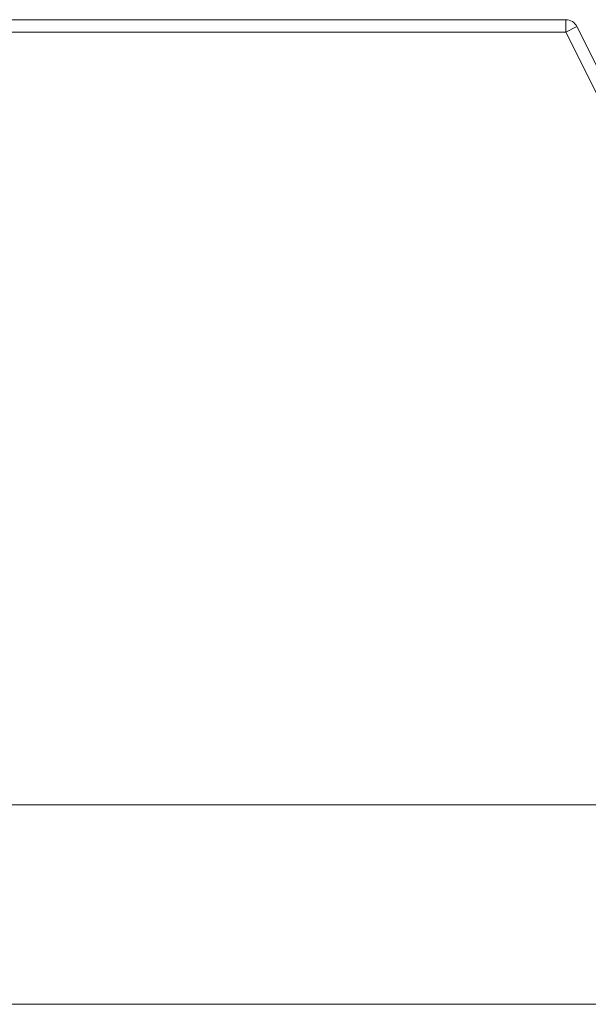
# Model space of a CAD drawing. Header units: inches. Extents: x -35 to 647, y 178 to 608.
# Tile 139 of 234: x 503.49 to 505.77, y 449.28 to 453.23. Entities that reach past the tile are written whole.
import ezdxf

# ---------------------------------------------------------------- set-up
doc = ezdxf.new("R2010")
doc.units = ezdxf.units.IN
doc.header["$MEASUREMENT"] = 0
doc.layers.add('1', color=7, linetype='Continuous')

# ---------------------------------------------------------------- blocks, each defined once
blk = doc.blocks.new('block 1892')
at = {"layer": '1', "color": 155, "lineweight": 18, "true_color": 0x4c7299}
blk.add_lwpolyline([(502.1762, 450.0818), (507.1762, 450.0818)], dxfattribs=at)
blk = doc.blocks.new('block 1950')
at = {"layer": '1', "color": 155, "lineweight": 18, "true_color": 0x4c7299}
blk.add_lwpolyline([(502.2081, 453.2318), (505.6772, 453.2318)], dxfattribs=at)
blk = doc.blocks.new('block 1951')
at = {"layer": '1', "color": 155, "lineweight": 13, "true_color": 0x4c7299}
blk.add_lwpolyline([(505.6772, 453.2318), (505.6772, 453.1818)], dxfattribs=at)
blk = doc.blocks.new('block 1952')
at = {"layer": '1', "color": 155, "lineweight": 13, "true_color": 0x4c7299}
blk.add_lwpolyline([(505.6772, 453.1818), (502.2383, 453.1818)], dxfattribs=at)
blk = doc.blocks.new('block 1965')
at = {"layer": '1', "color": 155, "lineweight": 13, "true_color": 0x4c7299}
blk.add_lwpolyline([(505.6772, 453.1818), (505.7219, 453.2041)], dxfattribs=at)
blk = doc.blocks.new('block 1968')
at = {"layer": '1', "color": 155, "lineweight": 13, "true_color": 0x4c7299}
blk.add_lwpolyline([(506.6106, 451.315), (505.6772, 453.1818)], dxfattribs=at)
blk = doc.blocks.new('block 1969')
at = {"layer": '1', "color": 155, "lineweight": 18, "true_color": 0x4c7299}
blk.add_lwpolyline([(505.7219, 453.2041), (506.6553, 451.3373)], dxfattribs=at)
blk = doc.blocks.new('block 2267')
at = {"layer": '1', "color": 18, "lineweight": 13, "true_color": 0x4c0000}
blk.add_lwpolyline([(518.5645, 449.2818), (409.6775, 449.2818)], dxfattribs=at)
blk = doc.blocks.new('block 2270')
at = {"layer": '1', "color": 18, "lineweight": 13, "true_color": 0x4c0000}
blk.add_lwpolyline([(507.2954, 449.2818), (504.2351, 449.2818)], dxfattribs=at)
blk = doc.blocks.new('block 2290')
at = {"layer": '1', "color": 18, "lineweight": 13, "true_color": 0x4c0000}
blk.add_lwpolyline([(507.2954, 449.2818), (504.2351, 449.2818)], dxfattribs=at)
blk = doc.blocks.new('block 2299')
at = {"layer": '1', "color": 18, "lineweight": 13, "true_color": 0x4c0000}
blk.add_lwpolyline([(518.5645, 449.2818), (409.6775, 449.2818)], dxfattribs=at)
blk = doc.blocks.new('block 2358')
at = {"layer": '1', "color": 18, "lineweight": 13, "true_color": 0x4c0000}
blk.add_lwpolyline([(398.3388, 449.2818), (529.9032, 449.2818)], dxfattribs=at)
blk = doc.blocks.new('block 2362')
at = {"layer": '1', "color": 18, "lineweight": 13, "true_color": 0x4c0000}
blk.add_lwpolyline([(507.2954, 449.2818), (504.2351, 449.2818)], dxfattribs=at)
blk = doc.blocks.new('block 2404')
at = {"layer": '1', "color": 18, "lineweight": 13, "true_color": 0x4c0000}
blk.add_lwpolyline([(398.3388, 449.2818), (529.9032, 449.2818)], dxfattribs=at)
blk = doc.blocks.new('block 2412')
at = {"layer": '1', "color": 18, "lineweight": 13, "true_color": 0x4c0000}
blk.add_lwpolyline([(507.2954, 449.2818), (504.2351, 449.2818)], dxfattribs=at)
blk = doc.blocks.new('block 5285')
at = {"layer": '1', "color": 155, "lineweight": 18, "true_color": 0x4c7299}
blk.add_open_spline([(505.6772, 453.2318), (505.6962, 453.2318), (505.7135, 453.2211), (505.7219, 453.2041)], degree=3, dxfattribs=at)
blk = doc.blocks.new('block 6349')
at = {"layer": '1', "color": 155, "lineweight": 18, "true_color": 0x4c7299}
blk.add_lwpolyline([(518.5645, 449.2818), (409.6775, 449.2818)], dxfattribs=at)
blk = doc.blocks.new('block 6374')
at = {"layer": '1', "color": 18, "lineweight": 13, "true_color": 0x4c0000}
blk.add_lwpolyline([(421.0712, 449.2818), (458.4759, 449.2818), (495.8805, 449.2818), (514.5828, 449.2818), (523.934, 449.2818), (528.6096, 449.2818), (531.6836, 449.2818), (533.885, 449.2818), (534.8108, 449.2818), (539.4863, 449.2818), (548.4438, 449.2818), (547.3464, 449.2818), (537.9953, 449.2818), (530.3949, 449.2818), (516.2418, 449.2818), (441.4325, 449.2818), (422.7302, 449.2818)], dxfattribs=at)
blk = doc.blocks.new('block 6377')
at = {"layer": '1', "color": 18, "lineweight": 13, "true_color": 0x4c0000}
blk.add_lwpolyline([(421.0712, 449.2818), (458.4759, 449.2818), (495.8805, 449.2818), (514.5828, 449.2818), (523.934, 449.2818), (528.6096, 449.2818), (531.6836, 449.2818), (533.885, 449.2818), (534.8108, 449.2818), (539.4863, 449.2818), (548.4438, 449.2818), (547.3464, 449.2818), (537.9953, 449.2818), (530.3949, 449.2818), (516.2418, 449.2818), (441.4325, 449.2818), (422.7302, 449.2818)], dxfattribs=at)
blk = doc.blocks.new('block 6382')
at = {"layer": '1', "color": 18, "lineweight": 13, "true_color": 0x4c0000}
blk.add_open_spline([(507.5954, 449.2818), (507.4186, 449.2818), (507.2419, 449.2818), (507.0652, 449.2818), (507.0294, 449.2818), (506.9937, 449.2818), (506.958, 449.2818), (506.0503, 449.2818), (505.1427, 449.2818), (504.2351, 449.2818), (504.1385, 449.2818), (504.0419, 449.2818), (503.9453, 449.2818), (504.0419, 449.2818), (504.1385, 449.2818), (504.2351, 449.2818), (505.1427, 449.2818), (506.0503, 449.2818), (506.958, 449.2818), (506.9937, 449.2818), (507.0294, 449.2818), (507.0652, 449.2818), (507.2419, 449.2818), (507.4186, 449.2818), (507.5954, 449.2818), (507.3954, 449.2818), (507.1954, 449.2818), (506.9953, 449.2818), (507.1954, 449.2818), (507.3954, 449.2818), (507.5954, 449.2818)], degree=3, knots=[0, 0, 0, 0, 1, 1, 1, 2, 2, 2, 3, 3, 3, 4, 4, 4, 5, 5, 5, 6, 6, 6, 7, 7, 7, 8, 8, 8, 9, 9, 9, 10, 10, 10, 10], dxfattribs=at)
blk = doc.blocks.new('block 6383')
at = {"layer": '1', "color": 18, "lineweight": 13, "true_color": 0x4c0000}
blk.add_open_spline([(507.5954, 449.2818), (507.4186, 449.2818), (507.2419, 449.2818), (507.0652, 449.2818), (507.0294, 449.2818), (506.9937, 449.2818), (506.958, 449.2818), (506.0503, 449.2818), (505.1427, 449.2818), (504.2351, 449.2818), (504.1385, 449.2818), (504.0419, 449.2818), (503.9453, 449.2818), (504.0419, 449.2818), (504.1385, 449.2818), (504.2351, 449.2818), (505.1427, 449.2818), (506.0503, 449.2818), (506.958, 449.2818), (506.9937, 449.2818), (507.0294, 449.2818), (507.0652, 449.2818), (507.2419, 449.2818), (507.4186, 449.2818), (507.5954, 449.2818), (507.3954, 449.2818), (507.1954, 449.2818), (506.9953, 449.2818), (507.1954, 449.2818), (507.3954, 449.2818), (507.5954, 449.2818)], degree=3, knots=[0, 0, 0, 0, 1, 1, 1, 2, 2, 2, 3, 3, 3, 4, 4, 4, 5, 5, 5, 6, 6, 6, 7, 7, 7, 8, 8, 8, 9, 9, 9, 10, 10, 10, 10], dxfattribs=at)
blk = doc.blocks.new('block 6533')
at = {"layer": '1', "color": 18, "lineweight": 13, "true_color": 0x4c0000}
blk.add_open_spline([(507.5954, 449.2818), (507.4186, 449.2818), (507.2419, 449.2818), (507.0652, 449.2818), (507.0294, 449.2818), (506.9937, 449.2818), (506.958, 449.2818), (506.0503, 449.2818), (505.1427, 449.2818), (504.2351, 449.2818), (504.1385, 449.2818), (504.0419, 449.2818), (503.9453, 449.2818), (504.0419, 449.2818), (504.1385, 449.2818), (504.2351, 449.2818), (505.1427, 449.2818), (506.0503, 449.2818), (506.958, 449.2818), (506.9937, 449.2818), (507.0294, 449.2818), (507.0652, 449.2818), (507.2419, 449.2818), (507.4186, 449.2818), (507.5954, 449.2818), (507.3954, 449.2818), (507.1954, 449.2818), (506.9953, 449.2818), (507.1954, 449.2818), (507.3954, 449.2818), (507.5954, 449.2818)], degree=3, knots=[0, 0, 0, 0, 1, 1, 1, 2, 2, 2, 3, 3, 3, 4, 4, 4, 5, 5, 5, 6, 6, 6, 7, 7, 7, 8, 8, 8, 9, 9, 9, 10, 10, 10, 10], dxfattribs=at)
blk = doc.blocks.new('block 6615')
at = {"layer": '1', "color": 18, "lineweight": 13, "true_color": 0x4c0000}
blk.add_open_spline([(507.5954, 449.2818), (507.4186, 449.2818), (507.2419, 449.2818), (507.0652, 449.2818), (507.0294, 449.2818), (506.9937, 449.2818), (506.958, 449.2818), (506.0503, 449.2818), (505.1427, 449.2818), (504.2351, 449.2818), (504.1385, 449.2818), (504.0419, 449.2818), (503.9453, 449.2818), (504.0419, 449.2818), (504.1385, 449.2818), (504.2351, 449.2818), (505.1427, 449.2818), (506.0503, 449.2818), (506.958, 449.2818), (506.9937, 449.2818), (507.0294, 449.2818), (507.0652, 449.2818), (507.2419, 449.2818), (507.4186, 449.2818), (507.5954, 449.2818), (507.3954, 449.2818), (507.1954, 449.2818), (506.9953, 449.2818), (507.1954, 449.2818), (507.3954, 449.2818), (507.5954, 449.2818)], degree=3, knots=[0, 0, 0, 0, 1, 1, 1, 2, 2, 2, 3, 3, 3, 4, 4, 4, 5, 5, 5, 6, 6, 6, 7, 7, 7, 8, 8, 8, 9, 9, 9, 10, 10, 10, 10], dxfattribs=at)
blk = doc.blocks.new('block 6656')
at = {"layer": '1', "color": 18, "lineweight": 13, "true_color": 0x4c0000}
blk.add_open_spline([(504.5318, 449.2818), (504.4705, 449.2818), (504.4093, 449.2818), (504.3481, 449.2818), (504.0761, 449.2818), (503.8041, 449.2818), (503.5322, 449.2818), (503.5934, 449.2818), (503.6547, 449.2818), (503.716, 449.2818), (503.9879, 449.2818), (504.2598, 449.2818), (504.5318, 449.2818)], degree=3, knots=[0, 0, 0, 0, 1, 1, 1, 2, 2, 2, 3, 3, 3, 4, 4, 4, 4], dxfattribs=at)
blk = doc.blocks.new('block 6657')
at = {"layer": '1', "color": 18, "lineweight": 13, "true_color": 0x4c0000}
blk.add_open_spline([(505.0831, 449.2818), (505.3477, 449.2818), (505.6123, 449.2818), (505.877, 449.2818), (506.0509, 449.2818), (506.2248, 449.2818), (506.3988, 449.2818), (506.1342, 449.2818), (505.8697, 449.2818), (505.6052, 449.2818), (505.9481, 449.2818), (506.291, 449.2818), (506.634, 449.2818), (506.9374, 449.2818), (507.2408, 449.2818), (507.5442, 449.2818), (507.5895, 449.2818), (507.6105, 449.2818), (507.6058, 449.2818), (507.6033, 449.2818), (507.4757, 449.2818), (507.2887, 449.2818), (506.6, 449.2818), (505.9113, 449.2818), (505.2227, 449.2818), (505.0781, 449.2818), (504.9336, 449.2818), (504.7891, 449.2818), (504.7401, 449.2818), (504.6911, 449.2818), (504.6421, 449.2818), (504.5612, 449.2818), (504.4803, 449.2818), (504.3995, 449.2818), (504.0589, 449.2818), (503.7183, 449.2818), (503.3778, 449.2818), (503.466, 449.2818), (503.5542, 449.2818), (503.6424, 449.2818), (503.5333, 449.2818), (503.4243, 449.2818), (503.3153, 449.2818), (503.2695, 449.2818), (503.2238, 449.2818), (503.1788, 449.2818), (503.0861, 449.2818), (503.0046, 449.2818), (502.9452, 449.2818), (502.8974, 449.2818), (502.8614, 449.2818), (502.8385, 449.2818), (502.7024, 449.2818), (502.5663, 449.2818), (502.4302, 449.2818), (502.3786, 449.2818), (502.421, 449.2818), (502.5404, 449.2818), (502.6339, 449.2818), (502.7448, 449.2818), (502.8595, 449.2818), (503.6007, 449.2818), (504.3419, 449.2818), (505.0831, 449.2818)], degree=3, knots=[0, 0, 0, 0, 1, 1, 1, 2, 2, 2, 3, 3, 3, 4, 4, 4, 5, 5, 5, 6, 6, 6, 7, 7, 7, 8, 8, 8, 9, 9, 9, 10, 10, 10, 11, 11, 11, 12, 12, 12, 13, 13, 13, 14, 14, 14, 15, 15, 15, 16, 16, 16, 17, 17, 17, 18, 18, 18, 19, 19, 19, 20, 20, 20, 21, 21, 21, 21], dxfattribs=at)
blk = doc.blocks.new('block 6665')
at = {"layer": '1', "color": 18, "lineweight": 13, "true_color": 0x4c0000}
blk.add_open_spline([(504.4453, 449.2818), (504.4498, 449.2818), (504.4557, 449.2818), (504.4557, 449.2818), (504.4557, 449.2818), (504.464, 449.2818), (504.464, 449.2818), (504.464, 449.2818), (504.4747, 449.2818), (504.4747, 449.2818), (504.4747, 449.2818), (504.4876, 449.2818), (504.4876, 449.2818), (504.4876, 449.2818), (504.5026, 449.2818), (504.5026, 449.2818), (504.5026, 449.2818), (504.5193, 449.2818), (504.5193, 449.2818), (504.5193, 449.2818), (504.5376, 449.2818), (504.5376, 449.2818), (504.5376, 449.2818), (504.5569, 449.2818), (504.5569, 449.2818), (504.5569, 449.2818), (504.5772, 449.2818), (504.5772, 449.2818), (504.5772, 449.2818), (504.5987, 449.2818), (504.5987, 449.2818), (504.5987, 449.2818), (504.6216, 449.2818), (504.6216, 449.2818), (504.6216, 449.2818), (504.6456, 449.2818), (504.6456, 449.2818), (504.6456, 449.2818), (504.6954, 449.2818), (504.6954, 449.2818), (504.6954, 449.2818), (504.7451, 449.2818), (504.7451, 449.2818), (504.7451, 449.2818), (504.7691, 449.2818), (504.7691, 449.2818), (504.7691, 449.2818), (504.792, 449.2818), (504.792, 449.2818), (504.792, 449.2818), (504.8136, 449.2818), (504.8136, 449.2818), (504.8136, 449.2818), (504.8338, 449.2818), (504.8338, 449.2818), (504.8338, 449.2818), (504.8532, 449.2818), (504.8532, 449.2818), (504.8532, 449.2818), (504.8714, 449.2818), (504.8714, 449.2818), (504.8714, 449.2818), (504.8881, 449.2818), (504.8881, 449.2818), (504.8881, 449.2818), (504.9031, 449.2818), (504.9031, 449.2818), (504.9031, 449.2818), (504.916, 449.2818), (504.916, 449.2818), (504.916, 449.2818), (504.9267, 449.2818), (504.9267, 449.2818), (504.9267, 449.2818), (504.935, 449.2818), (504.935, 449.2818), (504.935, 449.2818), (504.9409, 449.2818), (504.9409, 449.2818), (504.9409, 449.2818), (504.935, 449.2818), (504.935, 449.2818), (504.935, 449.2818), (504.9267, 449.2818), (504.9267, 449.2818), (504.9267, 449.2818), (504.916, 449.2818), (504.916, 449.2818), (504.916, 449.2818), (504.9031, 449.2818), (504.9031, 449.2818), (504.9031, 449.2818), (504.8881, 449.2818), (504.8881, 449.2818), (504.8881, 449.2818), (504.8714, 449.2818), (504.8714, 449.2818), (504.8714, 449.2818), (504.8532, 449.2818), (504.8532, 449.2818), (504.8532, 449.2818), (504.8338, 449.2818), (504.8338, 449.2818), (504.8338, 449.2818), (504.8136, 449.2818), (504.8136, 449.2818), (504.8136, 449.2818), (504.792, 449.2818), (504.792, 449.2818), (504.792, 449.2818), (504.7691, 449.2818), (504.7691, 449.2818), (504.7691, 449.2818), (504.7451, 449.2818), (504.7451, 449.2818), (504.7451, 449.2818), (504.6954, 449.2818), (504.6954, 449.2818), (504.6954, 449.2818), (504.6456, 449.2818), (504.6456, 449.2818), (504.6456, 449.2818), (504.6216, 449.2818), (504.6216, 449.2818), (504.6216, 449.2818), (504.5987, 449.2818), (504.5987, 449.2818), (504.5987, 449.2818), (504.5772, 449.2818), (504.5772, 449.2818), (504.5772, 449.2818), (504.5569, 449.2818), (504.5569, 449.2818), (504.5569, 449.2818), (504.5376, 449.2818), (504.5376, 449.2818), (504.5376, 449.2818), (504.5193, 449.2818), (504.5193, 449.2818), (504.5193, 449.2818), (504.5026, 449.2818), (504.5026, 449.2818), (504.5026, 449.2818), (504.4876, 449.2818), (504.4876, 449.2818), (504.4876, 449.2818), (504.4747, 449.2818), (504.4747, 449.2818), (504.4747, 449.2818), (504.464, 449.2818), (504.464, 449.2818), (504.464, 449.2818), (504.4557, 449.2818), (504.4557, 449.2818), (504.4557, 449.2818), (504.4498, 449.2818), (504.4498, 449.2818)], degree=3, knots=[0, 0, 0, 0, 1, 1, 1, 2, 2, 2, 3, 3, 3, 4, 4, 4, 5, 5, 5, 6, 6, 6, 7, 7, 7, 8, 8, 8, 9, 9, 9, 10, 10, 10, 11, 11, 11, 12, 12, 12, 13, 13, 13, 14, 14, 14, 15, 15, 15, 16, 16, 16, 17, 17, 17, 18, 18, 18, 19, 19, 19, 20, 20, 20, 21, 21, 21, 22, 22, 22, 23, 23, 23, 24, 24, 24, 25, 25, 25, 26, 26, 26, 27, 27, 27, 28, 28, 28, 29, 29, 29, 30, 30, 30, 31, 31, 31, 32, 32, 32, 33, 33, 33, 34, 34, 34, 35, 35, 35, 36, 36, 36, 37, 37, 37, 38, 38, 38, 39, 39, 39, 40, 40, 40, 41, 41, 41, 42, 42, 42, 43, 43, 43, 44, 44, 44, 45, 45, 45, 46, 46, 46, 47, 47, 47, 48, 48, 48, 49, 49, 49, 50, 50, 50, 51, 51, 51, 52, 52, 52, 52], dxfattribs=at)
blk = doc.blocks.new('block 6708')
at = {"layer": '1', "color": 18, "lineweight": 13, "true_color": 0x4c0000}
blk.add_open_spline([(504.5318, 449.2818), (504.4705, 449.2818), (504.4093, 449.2818), (504.3481, 449.2818), (504.0761, 449.2818), (503.8041, 449.2818), (503.5322, 449.2818), (503.5934, 449.2818), (503.6547, 449.2818), (503.716, 449.2818), (503.9879, 449.2818), (504.2598, 449.2818), (504.5318, 449.2818)], degree=3, knots=[0, 0, 0, 0, 1, 1, 1, 2, 2, 2, 3, 3, 3, 4, 4, 4, 4], dxfattribs=at)
blk = doc.blocks.new('block 6716')
at = {"layer": '1', "color": 18, "lineweight": 13, "true_color": 0x4c0000}
blk.add_open_spline([(505.0831, 449.2818), (505.3477, 449.2818), (505.6123, 449.2818), (505.877, 449.2818), (506.0509, 449.2818), (506.2248, 449.2818), (506.3988, 449.2818), (506.1342, 449.2818), (505.8697, 449.2818), (505.6052, 449.2818), (505.9481, 449.2818), (506.291, 449.2818), (506.634, 449.2818), (506.9374, 449.2818), (507.2408, 449.2818), (507.5442, 449.2818), (507.5895, 449.2818), (507.6105, 449.2818), (507.6058, 449.2818), (507.6033, 449.2818), (507.4757, 449.2818), (507.2887, 449.2818), (506.6, 449.2818), (505.9113, 449.2818), (505.2227, 449.2818), (505.0781, 449.2818), (504.9336, 449.2818), (504.7891, 449.2818), (504.7401, 449.2818), (504.6911, 449.2818), (504.6421, 449.2818), (504.5612, 449.2818), (504.4803, 449.2818), (504.3995, 449.2818), (504.0589, 449.2818), (503.7183, 449.2818), (503.3778, 449.2818), (503.466, 449.2818), (503.5542, 449.2818), (503.6424, 449.2818), (503.5333, 449.2818), (503.4243, 449.2818), (503.3153, 449.2818), (503.2695, 449.2818), (503.2238, 449.2818), (503.1788, 449.2818), (503.0861, 449.2818), (503.0046, 449.2818), (502.9452, 449.2818), (502.8974, 449.2818), (502.8614, 449.2818), (502.8385, 449.2818), (502.7024, 449.2818), (502.5663, 449.2818), (502.4302, 449.2818), (502.3786, 449.2818), (502.421, 449.2818), (502.5404, 449.2818), (502.6339, 449.2818), (502.7448, 449.2818), (502.8595, 449.2818), (503.6007, 449.2818), (504.3419, 449.2818), (505.0831, 449.2818)], degree=3, knots=[0, 0, 0, 0, 1, 1, 1, 2, 2, 2, 3, 3, 3, 4, 4, 4, 5, 5, 5, 6, 6, 6, 7, 7, 7, 8, 8, 8, 9, 9, 9, 10, 10, 10, 11, 11, 11, 12, 12, 12, 13, 13, 13, 14, 14, 14, 15, 15, 15, 16, 16, 16, 17, 17, 17, 18, 18, 18, 19, 19, 19, 20, 20, 20, 21, 21, 21, 21], dxfattribs=at)
blk = doc.blocks.new('block 6733')
at = {"layer": '1', "color": 18, "lineweight": 13, "true_color": 0x4c0000}
blk.add_open_spline([(504.4453, 449.2818), (504.4498, 449.2818), (504.4557, 449.2818), (504.4557, 449.2818), (504.4557, 449.2818), (504.464, 449.2818), (504.464, 449.2818), (504.464, 449.2818), (504.4747, 449.2818), (504.4747, 449.2818), (504.4747, 449.2818), (504.4876, 449.2818), (504.4876, 449.2818), (504.4876, 449.2818), (504.5026, 449.2818), (504.5026, 449.2818), (504.5026, 449.2818), (504.5193, 449.2818), (504.5193, 449.2818), (504.5193, 449.2818), (504.5376, 449.2818), (504.5376, 449.2818), (504.5376, 449.2818), (504.5569, 449.2818), (504.5569, 449.2818), (504.5569, 449.2818), (504.5772, 449.2818), (504.5772, 449.2818), (504.5772, 449.2818), (504.5987, 449.2818), (504.5987, 449.2818), (504.5987, 449.2818), (504.6216, 449.2818), (504.6216, 449.2818), (504.6216, 449.2818), (504.6456, 449.2818), (504.6456, 449.2818), (504.6456, 449.2818), (504.6954, 449.2818), (504.6954, 449.2818), (504.6954, 449.2818), (504.7451, 449.2818), (504.7451, 449.2818), (504.7451, 449.2818), (504.7691, 449.2818), (504.7691, 449.2818), (504.7691, 449.2818), (504.792, 449.2818), (504.792, 449.2818), (504.792, 449.2818), (504.8136, 449.2818), (504.8136, 449.2818), (504.8136, 449.2818), (504.8338, 449.2818), (504.8338, 449.2818), (504.8338, 449.2818), (504.8532, 449.2818), (504.8532, 449.2818), (504.8532, 449.2818), (504.8714, 449.2818), (504.8714, 449.2818), (504.8714, 449.2818), (504.8881, 449.2818), (504.8881, 449.2818), (504.8881, 449.2818), (504.9031, 449.2818), (504.9031, 449.2818), (504.9031, 449.2818), (504.916, 449.2818), (504.916, 449.2818), (504.916, 449.2818), (504.9267, 449.2818), (504.9267, 449.2818), (504.9267, 449.2818), (504.935, 449.2818), (504.935, 449.2818), (504.935, 449.2818), (504.9409, 449.2818), (504.9409, 449.2818), (504.9409, 449.2818), (504.935, 449.2818), (504.935, 449.2818), (504.935, 449.2818), (504.9267, 449.2818), (504.9267, 449.2818), (504.9267, 449.2818), (504.916, 449.2818), (504.916, 449.2818), (504.916, 449.2818), (504.9031, 449.2818), (504.9031, 449.2818), (504.9031, 449.2818), (504.8881, 449.2818), (504.8881, 449.2818), (504.8881, 449.2818), (504.8714, 449.2818), (504.8714, 449.2818), (504.8714, 449.2818), (504.8532, 449.2818), (504.8532, 449.2818), (504.8532, 449.2818), (504.8338, 449.2818), (504.8338, 449.2818), (504.8338, 449.2818), (504.8136, 449.2818), (504.8136, 449.2818), (504.8136, 449.2818), (504.792, 449.2818), (504.792, 449.2818), (504.792, 449.2818), (504.7691, 449.2818), (504.7691, 449.2818), (504.7691, 449.2818), (504.7451, 449.2818), (504.7451, 449.2818), (504.7451, 449.2818), (504.6954, 449.2818), (504.6954, 449.2818), (504.6954, 449.2818), (504.6456, 449.2818), (504.6456, 449.2818), (504.6456, 449.2818), (504.6216, 449.2818), (504.6216, 449.2818), (504.6216, 449.2818), (504.5987, 449.2818), (504.5987, 449.2818), (504.5987, 449.2818), (504.5772, 449.2818), (504.5772, 449.2818), (504.5772, 449.2818), (504.5569, 449.2818), (504.5569, 449.2818), (504.5569, 449.2818), (504.5376, 449.2818), (504.5376, 449.2818), (504.5376, 449.2818), (504.5193, 449.2818), (504.5193, 449.2818), (504.5193, 449.2818), (504.5026, 449.2818), (504.5026, 449.2818), (504.5026, 449.2818), (504.4876, 449.2818), (504.4876, 449.2818), (504.4876, 449.2818), (504.4747, 449.2818), (504.4747, 449.2818), (504.4747, 449.2818), (504.464, 449.2818), (504.464, 449.2818), (504.464, 449.2818), (504.4557, 449.2818), (504.4557, 449.2818), (504.4557, 449.2818), (504.4498, 449.2818), (504.4498, 449.2818)], degree=3, knots=[0, 0, 0, 0, 1, 1, 1, 2, 2, 2, 3, 3, 3, 4, 4, 4, 5, 5, 5, 6, 6, 6, 7, 7, 7, 8, 8, 8, 9, 9, 9, 10, 10, 10, 11, 11, 11, 12, 12, 12, 13, 13, 13, 14, 14, 14, 15, 15, 15, 16, 16, 16, 17, 17, 17, 18, 18, 18, 19, 19, 19, 20, 20, 20, 21, 21, 21, 22, 22, 22, 23, 23, 23, 24, 24, 24, 25, 25, 25, 26, 26, 26, 27, 27, 27, 28, 28, 28, 29, 29, 29, 30, 30, 30, 31, 31, 31, 32, 32, 32, 33, 33, 33, 34, 34, 34, 35, 35, 35, 36, 36, 36, 37, 37, 37, 38, 38, 38, 39, 39, 39, 40, 40, 40, 41, 41, 41, 42, 42, 42, 43, 43, 43, 44, 44, 44, 45, 45, 45, 46, 46, 46, 47, 47, 47, 48, 48, 48, 49, 49, 49, 50, 50, 50, 51, 51, 51, 52, 52, 52, 52], dxfattribs=at)
blk = doc.blocks.new('block 6850')
at = {"layer": '1', "color": 18, "lineweight": 13, "true_color": 0x4c0000}
blk.add_open_spline([(504.4453, 449.2818), (504.4498, 449.2818), (504.4557, 449.2818), (504.4557, 449.2818), (504.4557, 449.2818), (504.464, 449.2818), (504.464, 449.2818), (504.464, 449.2818), (504.4747, 449.2818), (504.4747, 449.2818), (504.4747, 449.2818), (504.4876, 449.2818), (504.4876, 449.2818), (504.4876, 449.2818), (504.5026, 449.2818), (504.5026, 449.2818), (504.5026, 449.2818), (504.5193, 449.2818), (504.5193, 449.2818), (504.5193, 449.2818), (504.5376, 449.2818), (504.5376, 449.2818), (504.5376, 449.2818), (504.5569, 449.2818), (504.5569, 449.2818), (504.5569, 449.2818), (504.5772, 449.2818), (504.5772, 449.2818), (504.5772, 449.2818), (504.5987, 449.2818), (504.5987, 449.2818), (504.5987, 449.2818), (504.6216, 449.2818), (504.6216, 449.2818), (504.6216, 449.2818), (504.6456, 449.2818), (504.6456, 449.2818), (504.6456, 449.2818), (504.6954, 449.2818), (504.6954, 449.2818), (504.6954, 449.2818), (504.7451, 449.2818), (504.7451, 449.2818), (504.7451, 449.2818), (504.7691, 449.2818), (504.7691, 449.2818), (504.7691, 449.2818), (504.792, 449.2818), (504.792, 449.2818), (504.792, 449.2818), (504.8136, 449.2818), (504.8136, 449.2818), (504.8136, 449.2818), (504.8338, 449.2818), (504.8338, 449.2818), (504.8338, 449.2818), (504.8532, 449.2818), (504.8532, 449.2818), (504.8532, 449.2818), (504.8714, 449.2818), (504.8714, 449.2818), (504.8714, 449.2818), (504.8881, 449.2818), (504.8881, 449.2818), (504.8881, 449.2818), (504.9031, 449.2818), (504.9031, 449.2818), (504.9031, 449.2818), (504.916, 449.2818), (504.916, 449.2818), (504.916, 449.2818), (504.9267, 449.2818), (504.9267, 449.2818), (504.9267, 449.2818), (504.935, 449.2818), (504.935, 449.2818), (504.935, 449.2818), (504.9409, 449.2818), (504.9409, 449.2818), (504.9409, 449.2818), (504.935, 449.2818), (504.935, 449.2818), (504.935, 449.2818), (504.9267, 449.2818), (504.9267, 449.2818), (504.9267, 449.2818), (504.916, 449.2818), (504.916, 449.2818), (504.916, 449.2818), (504.9031, 449.2818), (504.9031, 449.2818), (504.9031, 449.2818), (504.8881, 449.2818), (504.8881, 449.2818), (504.8881, 449.2818), (504.8714, 449.2818), (504.8714, 449.2818), (504.8714, 449.2818), (504.8532, 449.2818), (504.8532, 449.2818), (504.8532, 449.2818), (504.8338, 449.2818), (504.8338, 449.2818), (504.8338, 449.2818), (504.8136, 449.2818), (504.8136, 449.2818), (504.8136, 449.2818), (504.792, 449.2818), (504.792, 449.2818), (504.792, 449.2818), (504.7691, 449.2818), (504.7691, 449.2818), (504.7691, 449.2818), (504.7451, 449.2818), (504.7451, 449.2818), (504.7451, 449.2818), (504.6954, 449.2818), (504.6954, 449.2818), (504.6954, 449.2818), (504.6456, 449.2818), (504.6456, 449.2818), (504.6456, 449.2818), (504.6216, 449.2818), (504.6216, 449.2818), (504.6216, 449.2818), (504.5987, 449.2818), (504.5987, 449.2818), (504.5987, 449.2818), (504.5772, 449.2818), (504.5772, 449.2818), (504.5772, 449.2818), (504.5569, 449.2818), (504.5569, 449.2818), (504.5569, 449.2818), (504.5376, 449.2818), (504.5376, 449.2818), (504.5376, 449.2818), (504.5193, 449.2818), (504.5193, 449.2818), (504.5193, 449.2818), (504.5026, 449.2818), (504.5026, 449.2818), (504.5026, 449.2818), (504.4876, 449.2818), (504.4876, 449.2818), (504.4876, 449.2818), (504.4747, 449.2818), (504.4747, 449.2818), (504.4747, 449.2818), (504.464, 449.2818), (504.464, 449.2818), (504.464, 449.2818), (504.4557, 449.2818), (504.4557, 449.2818), (504.4557, 449.2818), (504.4498, 449.2818), (504.4498, 449.2818)], degree=3, knots=[0, 0, 0, 0, 1, 1, 1, 2, 2, 2, 3, 3, 3, 4, 4, 4, 5, 5, 5, 6, 6, 6, 7, 7, 7, 8, 8, 8, 9, 9, 9, 10, 10, 10, 11, 11, 11, 12, 12, 12, 13, 13, 13, 14, 14, 14, 15, 15, 15, 16, 16, 16, 17, 17, 17, 18, 18, 18, 19, 19, 19, 20, 20, 20, 21, 21, 21, 22, 22, 22, 23, 23, 23, 24, 24, 24, 25, 25, 25, 26, 26, 26, 27, 27, 27, 28, 28, 28, 29, 29, 29, 30, 30, 30, 31, 31, 31, 32, 32, 32, 33, 33, 33, 34, 34, 34, 35, 35, 35, 36, 36, 36, 37, 37, 37, 38, 38, 38, 39, 39, 39, 40, 40, 40, 41, 41, 41, 42, 42, 42, 43, 43, 43, 44, 44, 44, 45, 45, 45, 46, 46, 46, 47, 47, 47, 48, 48, 48, 49, 49, 49, 50, 50, 50, 51, 51, 51, 52, 52, 52, 52], dxfattribs=at)
blk = doc.blocks.new('block 6873')
at = {"layer": '1', "color": 18, "lineweight": 13, "true_color": 0x4c0000}
blk.add_open_spline([(501.3438, 449.2818), (503.3438, 449.2818), (505.3438, 449.2818), (507.3438, 449.2818), (505.3438, 449.2818), (503.3438, 449.2818), (501.3437, 449.2818)], degree=3, knots=[0, 0, 0, 0, 1, 1, 1, 2, 2, 2, 2], dxfattribs=at)
blk = doc.blocks.new('block 6874')
at = {"layer": '1', "color": 18, "lineweight": 13, "true_color": 0x4c0000}
blk.add_open_spline([(501.2938, 449.2818), (503.3271, 449.2818), (505.3604, 449.2818), (507.3938, 449.2818), (505.3604, 449.2818), (503.3271, 449.2818), (501.2937, 449.2818)], degree=3, knots=[0, 0, 0, 0, 1, 1, 1, 2, 2, 2, 2], dxfattribs=at)
blk = doc.blocks.new('block 6886')
at = {"layer": '1', "color": 18, "lineweight": 13, "true_color": 0x4c0000}
blk.add_open_spline([(504.4453, 449.2818), (504.4498, 449.2818), (504.4557, 449.2818), (504.4557, 449.2818), (504.4557, 449.2818), (504.464, 449.2818), (504.464, 449.2818), (504.464, 449.2818), (504.4747, 449.2818), (504.4747, 449.2818), (504.4747, 449.2818), (504.4876, 449.2818), (504.4876, 449.2818), (504.4876, 449.2818), (504.5026, 449.2818), (504.5026, 449.2818), (504.5026, 449.2818), (504.5193, 449.2818), (504.5193, 449.2818), (504.5193, 449.2818), (504.5376, 449.2818), (504.5376, 449.2818), (504.5376, 449.2818), (504.5569, 449.2818), (504.5569, 449.2818), (504.5569, 449.2818), (504.5772, 449.2818), (504.5772, 449.2818), (504.5772, 449.2818), (504.5987, 449.2818), (504.5987, 449.2818), (504.5987, 449.2818), (504.6216, 449.2818), (504.6216, 449.2818), (504.6216, 449.2818), (504.6456, 449.2818), (504.6456, 449.2818), (504.6456, 449.2818), (504.6954, 449.2818), (504.6954, 449.2818), (504.6954, 449.2818), (504.7451, 449.2818), (504.7451, 449.2818), (504.7451, 449.2818), (504.7691, 449.2818), (504.7691, 449.2818), (504.7691, 449.2818), (504.792, 449.2818), (504.792, 449.2818), (504.792, 449.2818), (504.8136, 449.2818), (504.8136, 449.2818), (504.8136, 449.2818), (504.8338, 449.2818), (504.8338, 449.2818), (504.8338, 449.2818), (504.8532, 449.2818), (504.8532, 449.2818), (504.8532, 449.2818), (504.8714, 449.2818), (504.8714, 449.2818), (504.8714, 449.2818), (504.8881, 449.2818), (504.8881, 449.2818), (504.8881, 449.2818), (504.9031, 449.2818), (504.9031, 449.2818), (504.9031, 449.2818), (504.916, 449.2818), (504.916, 449.2818), (504.916, 449.2818), (504.9267, 449.2818), (504.9267, 449.2818), (504.9267, 449.2818), (504.935, 449.2818), (504.935, 449.2818), (504.935, 449.2818), (504.9409, 449.2818), (504.9409, 449.2818), (504.9409, 449.2818), (504.935, 449.2818), (504.935, 449.2818), (504.935, 449.2818), (504.9267, 449.2818), (504.9267, 449.2818), (504.9267, 449.2818), (504.916, 449.2818), (504.916, 449.2818), (504.916, 449.2818), (504.9031, 449.2818), (504.9031, 449.2818), (504.9031, 449.2818), (504.8881, 449.2818), (504.8881, 449.2818), (504.8881, 449.2818), (504.8714, 449.2818), (504.8714, 449.2818), (504.8714, 449.2818), (504.8532, 449.2818), (504.8532, 449.2818), (504.8532, 449.2818), (504.8338, 449.2818), (504.8338, 449.2818), (504.8338, 449.2818), (504.8136, 449.2818), (504.8136, 449.2818), (504.8136, 449.2818), (504.792, 449.2818), (504.792, 449.2818), (504.792, 449.2818), (504.7691, 449.2818), (504.7691, 449.2818), (504.7691, 449.2818), (504.7451, 449.2818), (504.7451, 449.2818), (504.7451, 449.2818), (504.6954, 449.2818), (504.6954, 449.2818), (504.6954, 449.2818), (504.6456, 449.2818), (504.6456, 449.2818), (504.6456, 449.2818), (504.6216, 449.2818), (504.6216, 449.2818), (504.6216, 449.2818), (504.5987, 449.2818), (504.5987, 449.2818), (504.5987, 449.2818), (504.5772, 449.2818), (504.5772, 449.2818), (504.5772, 449.2818), (504.5569, 449.2818), (504.5569, 449.2818), (504.5569, 449.2818), (504.5376, 449.2818), (504.5376, 449.2818), (504.5376, 449.2818), (504.5193, 449.2818), (504.5193, 449.2818), (504.5193, 449.2818), (504.5026, 449.2818), (504.5026, 449.2818), (504.5026, 449.2818), (504.4876, 449.2818), (504.4876, 449.2818), (504.4876, 449.2818), (504.4747, 449.2818), (504.4747, 449.2818), (504.4747, 449.2818), (504.464, 449.2818), (504.464, 449.2818), (504.464, 449.2818), (504.4557, 449.2818), (504.4557, 449.2818), (504.4557, 449.2818), (504.4498, 449.2818), (504.4498, 449.2818)], degree=3, knots=[0, 0, 0, 0, 1, 1, 1, 2, 2, 2, 3, 3, 3, 4, 4, 4, 5, 5, 5, 6, 6, 6, 7, 7, 7, 8, 8, 8, 9, 9, 9, 10, 10, 10, 11, 11, 11, 12, 12, 12, 13, 13, 13, 14, 14, 14, 15, 15, 15, 16, 16, 16, 17, 17, 17, 18, 18, 18, 19, 19, 19, 20, 20, 20, 21, 21, 21, 22, 22, 22, 23, 23, 23, 24, 24, 24, 25, 25, 25, 26, 26, 26, 27, 27, 27, 28, 28, 28, 29, 29, 29, 30, 30, 30, 31, 31, 31, 32, 32, 32, 33, 33, 33, 34, 34, 34, 35, 35, 35, 36, 36, 36, 37, 37, 37, 38, 38, 38, 39, 39, 39, 40, 40, 40, 41, 41, 41, 42, 42, 42, 43, 43, 43, 44, 44, 44, 45, 45, 45, 46, 46, 46, 47, 47, 47, 48, 48, 48, 49, 49, 49, 50, 50, 50, 51, 51, 51, 52, 52, 52, 52], dxfattribs=at)

msp = doc.modelspace()

# ---------------------------------------------------------------- block references
at = {"layer": '1'}
for name in ['block 1950', 'block 1951', 'block 5285', 'block 1965', 'block 1969', 'block 1952', 'block 1968', 'block 1892', 'block 6374', 'block 6377', 'block 2358', 'block 2404', 'block 2267', 'block 2299', 'block 6349', 'block 6874', 'block 6873', 'block 6657', 'block 6716', 'block 6656', 'block 6708', 'block 6382', 'block 6383', 'block 6533', 'block 6615', 'block 2270', 'block 2290', 'block 2362', 'block 2412', 'block 6665', 'block 6733', 'block 6850', 'block 6886']:
    msp.add_blockref(name, (0, 0), dxfattribs=at)

doc.saveas('drawing.dxf')
